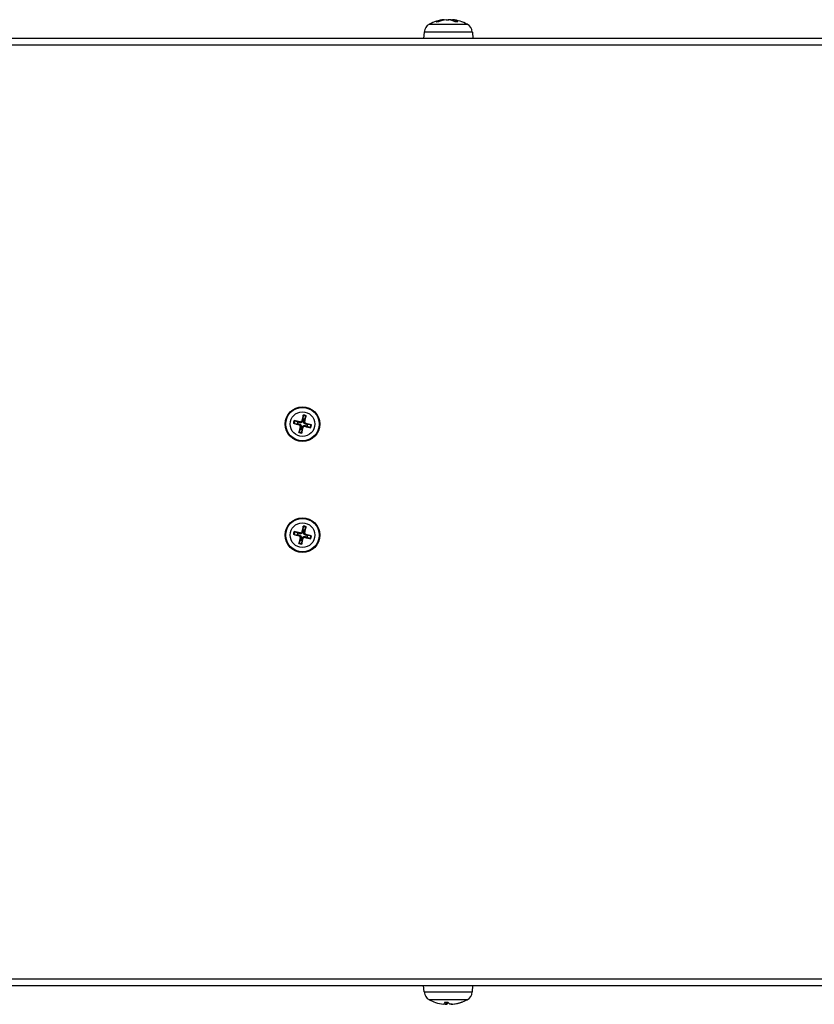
# Model space of a CAD drawing. Header units: millimetres. Extents: x 0 to 2376, y 0 to 1680.
# Tile 36 of 56: x 1574 to 1703, y 715 to 874. Entities that reach past the tile are written whole.
import ezdxf

# ---------------------------------------------------------------- set-up
doc = ezdxf.new("R2010")
doc.units = ezdxf.units.MM
doc.header["$LTSCALE"] = 0.2

# ---------------------------------------------------------------- blocks, each defined once
blk = doc.blocks.new('A$C739fcf94')
for p, q in [((165.93, 175.83), (172.07, 175.83)), ((167.4, 176.21), (167.06, 176.21)), ((167.42, 176.21), (167.1, 176.21)), ((168.21, 176.55), (168.21, 176.47)), ((168.32, 176.56), (168.33, 176.49)), ((169.33, 176.55), (169.33, 176.51)), ((169.68, 176.56), (169.66, 176.4)), ((169.73, 176.55), (169.72, 176.38)), ((170.53, 176.21), (170.09, 176.21)), ((170.55, 176.21), (170.1, 176.21)), ((165.09, 174.56), (165, 173.5)), ((172.91, 174.56), (165.09, 174.56)), ((172.91, 174.56), (173, 173.5)), ((369, 173.5), (-31, 173.5)), ((-29, 172.5), (367, 172.5)), ((145.48, 112.36), (145.44, 111.82)), ((145.7, 111.75), (145.92, 112.24)), ((144.01, 111.11), (144.55, 111.07)), ((144.62, 111.33), (144.13, 111.55)), ((145.04, 110.25), (144.82, 109.76)), ((144.86, 110.86), (144.9, 110.99)), ((144.99, 111.36), (144.96, 111.23)), ((145.01, 110.62), (145.14, 110.59)), ((145.23, 111.51), (145.36, 111.47)), ((145.26, 109.64), (145.3, 110.18)), ((145.51, 110.49), (145.38, 110.53)), ((145.73, 111.38), (145.6, 111.41)), ((145.75, 110.64), (145.78, 110.77)), ((145.88, 111.14), (145.84, 111.01)), ((146.12, 110.67), (146.61, 110.45)), ((146.73, 110.89), (146.19, 110.93)), ((145.48, 94.36), (145.44, 93.82)), ((145.7, 93.75), (145.92, 94.24)), ((144.01, 93.11), (144.55, 93.07)), ((144.62, 93.33), (144.13, 93.55)), ((144.86, 92.86), (144.9, 92.99)), ((144.99, 93.36), (144.96, 93.23)), ((145.01, 92.62), (145.14, 92.59)), ((145.23, 93.51), (145.36, 93.47)), ((145.73, 93.38), (145.6, 93.41)), ((145.75, 92.64), (145.78, 92.77)), ((145.88, 93.14), (145.84, 93.01)), ((146.12, 92.67), (146.61, 92.45)), ((146.73, 92.89), (146.19, 92.93)), ((145.04, 92.25), (144.82, 91.76)), ((145.26, 91.64), (145.3, 92.18)), ((145.51, 92.49), (145.38, 92.53)), ((367, 21), (-29, 21)), ((-31, 20), (369, 20)), ((165.09, 18.94), (165, 20)), ((172.91, 18.94), (173, 20)), ((165.09, 18.94), (172.91, 18.94)), ((172.07, 17.67), (165.93, 17.67)), ((168.4, 17.29), (168.96, 17.29)), ((168.41, 17.29), (168.97, 17.29)), ((168.52, 16.95), (168.54, 17.29)), ((168.52, 16.95), (168.55, 17.29)), ((168.72, 16.95), (168.75, 17.29)), ((169.75, 16.95), (169.75, 16.96)), ((171.13, 17.29), (171.18, 17.29)), ((171.15, 17.29), (171.23, 17.29))]:
    blk.add_line(p, q)
for centre, radius in [((145.37, 111), 2.8), ((145.37, 111), 2.71), ((145.37, 111), 2), ((145.37, 93), 2.8), ((145.37, 93), 2.71), ((145.37, 93), 2)]:
    blk.add_circle(centre, radius)
for centre, radius, start, end in [((166.69, 174.42), 1.6, 118.1727, 175), ((169, 170.1), 6.5, 96.2653, 118.1727), ((169, 170.1), 6.5, 61.8273, 83.7347), ((171.31, 174.42), 1.6, 5, 61.8273), ((145.37, 111), 0.82, 65.9457, 85.3891), ((145.37, 111), 1.36, 65.9728, 85.3621), ((145.37, 111), 1.48, 66.6279, 84.707), ((145.37, 111), 1.48, 156.6279, 174.707), ((145.37, 111), 1.36, 155.9728, 175.3621), ((145.37, 111), 0.82, 155.9457, 175.3891), ((145.37, 111), 0.82, 245.9457, 265.3891), ((145.37, 111), 0.82, 335.9457, 355.3891), ((145.37, 111), 1.36, 335.9728, 355.3621), ((145.37, 111), 1.48, 336.6279, 354.707), ((145.37, 111), 1.48, 246.6279, 264.707), ((145.37, 111), 1.36, 245.9728, 265.3621), ((145.37, 93), 1.36, 65.9728, 85.3621), ((145.37, 93), 1.48, 66.6279, 84.707), ((145.37, 93), 1.48, 156.6279, 174.707), ((145.37, 93), 1.36, 155.9728, 175.3621), ((145.37, 93), 0.82, 155.9457, 175.3891), ((145.37, 93), 0.82, 65.9457, 85.3891), ((145.37, 93), 0.82, 335.9457, 355.3891), ((145.37, 93), 1.36, 335.9728, 355.3621), ((145.37, 93), 1.48, 336.6279, 354.707), ((145.37, 93), 1.48, 246.6279, 264.707), ((145.37, 93), 1.36, 245.9728, 265.3621), ((145.37, 93), 0.82, 245.9457, 265.3891), ((166.69, 19.08), 1.6, 185, 241.8273), ((169, 23.4), 6.5, 241.8273, 251.5812), ((169, 23.4), 6.5, 288.4188, 298.1727), ((171.31, 19.08), 1.6, 298.1727, 355)]:
    blk.add_arc(centre, radius, start, end)
for centre, major_axis, ratio, start_param, end_param in [((169.09, 170.11), (-0.88, 6.44), 0.765432, 0.000877, 0.239861), ((168.92, 170.11), (1.01, 6.42), 0.826636, 0.234002, 0.472987), ((169.11, 170.11), (-0.74, 6.46), 0.637588, 5.8666, 6.105585), ((169.08, 170.11), (-1.01, 6.42), 0.826636, 5.985858, 6.049183), ((168.88, 170.11), (0.68, 6.46), 0.555947, 5.997621, 6.236605), ((145.54, 110.96), (-1.28, -4.83), 0.087156, 4.415408, 4.62147), ((145.2, 111.04), (1.2, 4.85), 0.087156, 4.803308, 5.00937), ((145.41, 111.17), (4.83, -1.28), 0.087156, 4.415408, 4.62147), ((145.33, 110.83), (-4.85, 1.2), 0.087156, 4.803308, 5.00937), ((145.54, 110.96), (-1.2, -4.85), 0.087156, 4.803308, 5.00937), ((144.81, 110.67), (-0.173, -0.102), 0.999947, 2.37205, 3.911124), ((145.04, 111.56), (-0.102, 0.173), 0.999947, 2.37205, 3.911124), ((145.2, 111.04), (1.28, 4.83), 0.087156, 4.415408, 4.62147), ((145.7, 110.44), (0.102, -0.173), 0.999947, 2.37205, 3.911124), ((145.93, 111.33), (0.173, 0.102), 0.999947, 2.37205, 3.911124), ((145.41, 111.17), (4.85, -1.2), 0.087156, 4.803308, 5.00937), ((145.33, 110.83), (-4.83, 1.28), 0.087156, 4.415408, 4.62147), ((145.54, 92.96), (-1.28, -4.83), 0.087156, 4.415408, 4.62147), ((145.2, 93.04), (1.2, 4.85), 0.087156, 4.803308, 5.00937), ((145.41, 93.17), (4.83, -1.28), 0.087156, 4.415408, 4.62147), ((145.33, 92.83), (-4.85, 1.2), 0.087156, 4.803308, 5.00937), ((145.54, 92.96), (-1.2, -4.85), 0.087156, 4.803308, 5.00937), ((144.81, 92.67), (-0.173, -0.102), 0.999947, 2.37205, 3.911124), ((145.04, 93.56), (-0.102, 0.173), 0.999947, 2.37205, 3.911124), ((145.7, 92.44), (0.102, -0.173), 0.999947, 2.37205, 3.911124), ((145.93, 93.33), (0.173, 0.102), 0.999947, 2.37205, 3.911124), ((145.41, 93.17), (4.85, -1.2), 0.087156, 4.803308, 5.00937), ((145.33, 92.83), (-4.83, 1.28), 0.087156, 4.415408, 4.62147), ((145.2, 93.04), (1.28, 4.83), 0.087156, 4.415408, 4.62147), ((169.03, 23.39), (-2.67, -5.92), 0.977246, 0.099666, 0.309754), ((169.14, 23.39), (-0.57, -6.47), 0.092399, 5.947191, 6.186175), ((169.14, 23.39), (-0.58, -6.47), 0.193377, 0.122374, 0.332461), ((168.86, 23.39), (0.58, -6.47), 0.193377, 5.921827, 6.160812), ((169.01, 23.39), (-4.46, -4.73), 0.9919, 0.857274, 1.096258), ((168.97, 23.39), (2.67, -5.92), 0.977246, 5.973431, 6.212416)]:
    blk.add_ellipse(centre, major_axis=major_axis, ratio=ratio, start_param=start_param, end_param=end_param)
for points in [[(167.06, 176.21), (167.07, 176.21), (167.09, 176.21), (167.1, 176.21)], [(170.53, 176.21), (170.53, 176.21), (170.54, 176.21), (170.55, 176.21)], [(168.41, 17.29), (168.41, 17.29), (168.41, 17.29), (168.4, 17.29)], [(171.23, 17.29), (171.21, 17.29), (171.2, 17.29), (171.18, 17.29)]]:
    blk.add_open_spline(points, degree=3)
for points, knots in [([(168.32, 176.56), (168.32, 176.56), (168.32, 176.56), (168.31, 176.56), (168.29, 176.56), (168.25, 176.56), (168.23, 176.55), (168.21, 176.55)], [-0.1848244, -0.1848244, -0.1848244, -0.1848244, -0.17860132, -0.17860132, -0.16607721, -0.16607721, -0.15692427, -0.15692427, -0.15692427, -0.15692427]), ([(168.67, 176.55), (168.71, 176.55), (168.75, 176.56), (168.83, 176.56), (168.88, 176.56), (168.96, 176.56), (169, 176.56), (169.07, 176.56), (169.09, 176.55), (169.11, 176.55)], [-0.20360086, -0.20360086, -0.20360086, -0.20360086, -0.19110108, -0.19110108, -0.17860131, -0.17860131, -0.16607719, -0.16607719, -0.15692426, -0.15692426, -0.15692426, -0.15692426]), ([(169.33, 176.55), (169.29, 176.55), (169.25, 176.56), (169.17, 176.56), (169.12, 176.56), (169.05, 176.56), (169.03, 176.56), (169, 176.56)], [-0.20360088, -0.20360088, -0.20360088, -0.20360088, -0.1911011, -0.1911011, -0.17860132, -0.17860132, -0.17035752, -0.17035752, -0.17035752, -0.17035752]), ([(169.73, 176.55), (169.71, 176.55), (169.69, 176.56), (169.67, 176.56), (169.67, 176.56), (169.69, 176.56), (169.7, 176.56), (169.71, 176.56)], [-0.20360088, -0.20360088, -0.20360088, -0.20360088, -0.1911011, -0.1911011, -0.17860132, -0.17860132, -0.17035752, -0.17035752, -0.17035752, -0.17035752]), ([(145.48, 112.36), (145.48, 112.36), (145.48, 112.37), (145.48, 112.39), (145.49, 112.4), (145.49, 112.42), (145.5, 112.43), (145.5, 112.46), (145.5, 112.47), (145.51, 112.48)], [0.0346009, 0.0346009, 0.0346009, 0.0346009, 0.03763655, 0.03763655, 0.04139296, 0.04139296, 0.04519824, 0.04519824, 0.04808963, 0.04808963, 0.04808963, 0.04808963]), ([(145.96, 112.36), (145.96, 112.35), (145.95, 112.34), (145.95, 112.32), (145.94, 112.3), (145.94, 112.28), (145.93, 112.27), (145.93, 112.26), (145.93, 112.25), (145.92, 112.24)], [0.01226288, 0.01226288, 0.01226288, 0.01226288, 0.01515427, 0.01515427, 0.01895955, 0.01895955, 0.02271597, 0.02271597, 0.02575161, 0.02575161, 0.02575161, 0.02575161]), ([(144.01, 111.11), (144.01, 111.11), (144, 111.11), (143.98, 111.11), (143.97, 111.12), (143.95, 111.12), (143.94, 111.13), (143.91, 111.13), (143.9, 111.13), (143.89, 111.14)], [0.03460091, 0.03460091, 0.03460091, 0.03460091, 0.03763655, 0.03763655, 0.04139296, 0.04139296, 0.04519824, 0.04519824, 0.04808963, 0.04808963, 0.04808963, 0.04808963]), ([(144.01, 111.59), (144.02, 111.59), (144.03, 111.58), (144.05, 111.58), (144.07, 111.57), (144.09, 111.57), (144.1, 111.56), (144.11, 111.56), (144.12, 111.56), (144.13, 111.55)], [0.01226288, 0.01226288, 0.01226288, 0.01226288, 0.01515427, 0.01515427, 0.01895955, 0.01895955, 0.02271597, 0.02271597, 0.02575161, 0.02575161, 0.02575161, 0.02575161]), ([(144.9, 110.99), (144.93, 110.98), (144.97, 110.97), (145.02, 110.94), (145.04, 110.93), (145.08, 110.89), (145.09, 110.87), (145.12, 110.82), (145.13, 110.8), (145.15, 110.74), (145.15, 110.72), (145.15, 110.66), (145.15, 110.62), (145.14, 110.59)], [-0.06053538, -0.06053538, -0.06053538, -0.06053538, -0.04955369, -0.04955369, -0.04181181, -0.04181181, -0.03406993, -0.03406993, -0.02632805, -0.02632805, -0.01858617, -0.01858617, -0.00760447, -0.00760447, -0.00760447, -0.00760447]), ([(145.36, 111.47), (145.35, 111.44), (145.34, 111.4), (145.31, 111.35), (145.3, 111.33), (145.26, 111.29), (145.24, 111.28), (145.19, 111.25), (145.17, 111.24), (145.11, 111.22), (145.09, 111.22), (145.03, 111.22), (144.99, 111.22), (144.96, 111.23)], [-0.06053538, -0.06053538, -0.06053538, -0.06053538, -0.04955369, -0.04955369, -0.04181181, -0.04181181, -0.03406993, -0.03406993, -0.02632805, -0.02632805, -0.01858617, -0.01858617, -0.00760447, -0.00760447, -0.00760447, -0.00760447]), ([(145.38, 110.53), (145.39, 110.56), (145.4, 110.6), (145.43, 110.65), (145.44, 110.67), (145.48, 110.71), (145.5, 110.72), (145.55, 110.75), (145.57, 110.76), (145.63, 110.78), (145.65, 110.78), (145.71, 110.78), (145.75, 110.78), (145.78, 110.77)], [-0.06053538, -0.06053538, -0.06053538, -0.06053538, -0.04955369, -0.04955369, -0.04181181, -0.04181181, -0.03406993, -0.03406993, -0.02632805, -0.02632805, -0.01858617, -0.01858617, -0.00760447, -0.00760447, -0.00760447, -0.00760447]), ([(145.84, 111.01), (145.81, 111.02), (145.77, 111.03), (145.72, 111.06), (145.7, 111.07), (145.66, 111.11), (145.65, 111.13), (145.62, 111.18), (145.61, 111.2), (145.59, 111.26), (145.59, 111.28), (145.59, 111.34), (145.59, 111.38), (145.6, 111.41)], [-0.06053538, -0.06053538, -0.06053538, -0.06053538, -0.04955369, -0.04955369, -0.04181181, -0.04181181, -0.03406993, -0.03406993, -0.02632805, -0.02632805, -0.01858617, -0.01858617, -0.00760447, -0.00760447, -0.00760447, -0.00760447]), ([(146.73, 110.41), (146.72, 110.41), (146.71, 110.42), (146.69, 110.42), (146.67, 110.43), (146.65, 110.43), (146.64, 110.44), (146.63, 110.44), (146.62, 110.44), (146.61, 110.45)], [0.01226288, 0.01226288, 0.01226288, 0.01226288, 0.01515427, 0.01515427, 0.01895955, 0.01895955, 0.02271597, 0.02271597, 0.02575161, 0.02575161, 0.02575161, 0.02575161]), ([(146.73, 110.89), (146.73, 110.89), (146.74, 110.89), (146.76, 110.89), (146.77, 110.88), (146.79, 110.88), (146.8, 110.87), (146.83, 110.87), (146.84, 110.87), (146.85, 110.86)], [0.0346009, 0.0346009, 0.0346009, 0.0346009, 0.03763655, 0.03763655, 0.04139296, 0.04139296, 0.04519824, 0.04519824, 0.04808963, 0.04808963, 0.04808963, 0.04808963]), ([(144.78, 109.64), (144.78, 109.65), (144.79, 109.66), (144.79, 109.68), (144.8, 109.7), (144.8, 109.72), (144.81, 109.73), (144.81, 109.74), (144.81, 109.75), (144.82, 109.76)], [0.01226288, 0.01226288, 0.01226288, 0.01226288, 0.01515427, 0.01515427, 0.01895955, 0.01895955, 0.02271597, 0.02271597, 0.02575161, 0.02575161, 0.02575161, 0.02575161]), ([(145.26, 109.64), (145.26, 109.64), (145.26, 109.63), (145.26, 109.61), (145.25, 109.6), (145.25, 109.58), (145.24, 109.57), (145.24, 109.54), (145.24, 109.53), (145.23, 109.52)], [0.03460091, 0.03460091, 0.03460091, 0.03460091, 0.03763655, 0.03763655, 0.04139296, 0.04139296, 0.04519824, 0.04519824, 0.04808963, 0.04808963, 0.04808963, 0.04808963]), ([(145.48, 94.36), (145.48, 94.36), (145.48, 94.37), (145.48, 94.39), (145.49, 94.4), (145.49, 94.42), (145.5, 94.43), (145.5, 94.46), (145.5, 94.47), (145.51, 94.48)], [0.03460091, 0.03460091, 0.03460091, 0.03460091, 0.03763655, 0.03763655, 0.04139296, 0.04139296, 0.04519824, 0.04519824, 0.04808963, 0.04808963, 0.04808963, 0.04808963]), ([(145.96, 94.36), (145.96, 94.35), (145.95, 94.34), (145.95, 94.32), (145.94, 94.3), (145.94, 94.28), (145.93, 94.27), (145.93, 94.26), (145.93, 94.25), (145.92, 94.24)], [0.01226288, 0.01226288, 0.01226288, 0.01226288, 0.01515427, 0.01515427, 0.01895955, 0.01895955, 0.02271597, 0.02271597, 0.02575161, 0.02575161, 0.02575161, 0.02575161]), ([(144.01, 93.11), (144.01, 93.11), (144, 93.11), (143.98, 93.11), (143.97, 93.12), (143.95, 93.12), (143.94, 93.13), (143.91, 93.13), (143.9, 93.13), (143.89, 93.14)], [0.0346009, 0.0346009, 0.0346009, 0.0346009, 0.03763655, 0.03763655, 0.04139296, 0.04139296, 0.04519824, 0.04519824, 0.04808963, 0.04808963, 0.04808963, 0.04808963]), ([(144.01, 93.59), (144.02, 93.59), (144.03, 93.58), (144.05, 93.58), (144.07, 93.57), (144.09, 93.57), (144.1, 93.56), (144.11, 93.56), (144.12, 93.56), (144.13, 93.55)], [0.01226288, 0.01226288, 0.01226288, 0.01226288, 0.01515427, 0.01515427, 0.01895955, 0.01895955, 0.02271597, 0.02271597, 0.02575161, 0.02575161, 0.02575161, 0.02575161]), ([(144.9, 92.99), (144.93, 92.98), (144.97, 92.97), (145.02, 92.94), (145.04, 92.93), (145.08, 92.89), (145.09, 92.87), (145.12, 92.82), (145.13, 92.8), (145.15, 92.74), (145.15, 92.72), (145.15, 92.66), (145.15, 92.62), (145.14, 92.59)], [-0.06053538, -0.06053538, -0.06053538, -0.06053538, -0.04955369, -0.04955369, -0.04181181, -0.04181181, -0.03406993, -0.03406993, -0.02632805, -0.02632805, -0.01858617, -0.01858617, -0.00760447, -0.00760447, -0.00760447, -0.00760447]), ([(145.36, 93.47), (145.35, 93.44), (145.34, 93.4), (145.31, 93.35), (145.3, 93.33), (145.26, 93.29), (145.24, 93.28), (145.19, 93.25), (145.17, 93.24), (145.11, 93.22), (145.09, 93.22), (145.03, 93.22), (144.99, 93.22), (144.96, 93.23)], [-0.06053538, -0.06053538, -0.06053538, -0.06053538, -0.04955369, -0.04955369, -0.04181181, -0.04181181, -0.03406993, -0.03406993, -0.02632805, -0.02632805, -0.01858617, -0.01858617, -0.00760447, -0.00760447, -0.00760447, -0.00760447]), ([(145.38, 92.53), (145.39, 92.56), (145.4, 92.6), (145.43, 92.65), (145.44, 92.67), (145.48, 92.71), (145.5, 92.72), (145.55, 92.75), (145.57, 92.76), (145.63, 92.78), (145.65, 92.78), (145.71, 92.78), (145.75, 92.78), (145.78, 92.77)], [-0.06053538, -0.06053538, -0.06053538, -0.06053538, -0.04955369, -0.04955369, -0.04181181, -0.04181181, -0.03406993, -0.03406993, -0.02632805, -0.02632805, -0.01858617, -0.01858617, -0.00760447, -0.00760447, -0.00760447, -0.00760447]), ([(145.84, 93.01), (145.81, 93.02), (145.77, 93.03), (145.72, 93.06), (145.7, 93.07), (145.66, 93.11), (145.65, 93.13), (145.62, 93.18), (145.61, 93.2), (145.59, 93.26), (145.59, 93.28), (145.59, 93.34), (145.59, 93.38), (145.6, 93.41)], [-0.06053538, -0.06053538, -0.06053538, -0.06053538, -0.04955369, -0.04955369, -0.04181181, -0.04181181, -0.03406993, -0.03406993, -0.02632805, -0.02632805, -0.01858617, -0.01858617, -0.00760447, -0.00760447, -0.00760447, -0.00760447]), ([(146.73, 92.89), (146.73, 92.89), (146.74, 92.89), (146.76, 92.89), (146.77, 92.88), (146.79, 92.88), (146.8, 92.87), (146.83, 92.87), (146.84, 92.87), (146.85, 92.86)], [0.0346009, 0.0346009, 0.0346009, 0.0346009, 0.03763655, 0.03763655, 0.04139296, 0.04139296, 0.04519824, 0.04519824, 0.04808963, 0.04808963, 0.04808963, 0.04808963]), ([(144.78, 91.64), (144.78, 91.65), (144.79, 91.66), (144.79, 91.68), (144.8, 91.7), (144.8, 91.72), (144.81, 91.73), (144.81, 91.74), (144.81, 91.75), (144.82, 91.76)], [0.01226288, 0.01226288, 0.01226288, 0.01226288, 0.01515427, 0.01515427, 0.01895955, 0.01895955, 0.02271597, 0.02271597, 0.02575161, 0.02575161, 0.02575161, 0.02575161]), ([(145.26, 91.64), (145.26, 91.64), (145.26, 91.63), (145.26, 91.61), (145.25, 91.6), (145.25, 91.58), (145.24, 91.57), (145.24, 91.54), (145.24, 91.53), (145.23, 91.52)], [0.0346009, 0.0346009, 0.0346009, 0.0346009, 0.03763655, 0.03763655, 0.04139296, 0.04139296, 0.04519824, 0.04519824, 0.04808963, 0.04808963, 0.04808963, 0.04808963]), ([(146.73, 92.41), (146.72, 92.41), (146.71, 92.42), (146.69, 92.42), (146.67, 92.43), (146.65, 92.43), (146.64, 92.44), (146.63, 92.44), (146.62, 92.44), (146.61, 92.45)], [0.01226288, 0.01226288, 0.01226288, 0.01226288, 0.01515427, 0.01515427, 0.01895955, 0.01895955, 0.02271597, 0.02271597, 0.02575161, 0.02575161, 0.02575161, 0.02575161]), ([(168.52, 16.95), (168.52, 16.95), (168.51, 16.94), (168.49, 16.94), (168.47, 16.94), (168.41, 16.94), (168.38, 16.94), (168.31, 16.94), (168.28, 16.95), (168.25, 16.95)], [-0.20360088, -0.20360088, -0.20360088, -0.20360088, -0.1911011, -0.1911011, -0.17860132, -0.17860132, -0.16607721, -0.16607721, -0.15692427, -0.15692427, -0.15692427, -0.15692427]), ([(168.5, 16.94), (168.54, 16.94), (168.57, 16.94), (168.63, 16.94), (168.66, 16.94), (168.7, 16.94), (168.71, 16.95), (168.72, 16.95)], [-0.19017972, -0.19017972, -0.19017972, -0.19017972, -0.17860132, -0.17860132, -0.16607721, -0.16607721, -0.15692427, -0.15692427, -0.15692427, -0.15692427]), ([(169.64, 16.95), (169.6, 16.95), (169.55, 16.94), (169.47, 16.94), (169.43, 16.94), (169.37, 16.94), (169.34, 16.94), (169.3, 16.94), (169.29, 16.95), (169.28, 16.95)], [-0.20360088, -0.20360088, -0.20360088, -0.20360088, -0.1911011, -0.1911011, -0.17860132, -0.17860132, -0.16607721, -0.16607721, -0.15692427, -0.15692427, -0.15692427, -0.15692427]), ([(169.5, 16.94), (169.52, 16.94), (169.54, 16.94), (169.59, 16.94), (169.62, 16.94), (169.69, 16.94), (169.72, 16.95), (169.75, 16.95)], [-0.19017972, -0.19017972, -0.19017972, -0.19017972, -0.17860132, -0.17860132, -0.16607721, -0.16607721, -0.15692427, -0.15692427, -0.15692427, -0.15692427])]:
    blk.add_open_spline(points, degree=3, knots=knots)
for points, weights in [([(145.44, 111.82), (145.39, 111.6), (145.36, 111.47)], [1, 1.31905273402, 1.607360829]), ([(145.6, 111.41), (145.64, 111.53), (145.7, 111.75)], [1.607360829, 1.31905273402, 1]), ([(144.55, 111.07), (144.77, 111.02), (144.9, 110.99)], [1, 1.31905273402, 1.607360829]), ([(144.96, 111.23), (144.84, 111.27), (144.62, 111.33)], [1.607360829, 1.31905273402, 1]), ([(145.14, 110.59), (145.1, 110.47), (145.04, 110.25)], [1.607360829, 1.31905273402, 1]), ([(145.3, 110.18), (145.35, 110.4), (145.38, 110.53)], [1, 1.31905273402, 1.607360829]), ([(145.78, 110.77), (145.9, 110.73), (146.12, 110.67)], [1.607360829, 1.31905273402, 1]), ([(146.19, 110.93), (145.97, 110.98), (145.84, 111.01)], [1, 1.31905273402, 1.607360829]), ([(144.55, 93.07), (144.77, 93.02), (144.9, 92.99)], [1, 1.31905273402, 1.607360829]), ([(144.96, 93.23), (144.84, 93.27), (144.62, 93.33)], [1.607360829, 1.31905273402, 1]), ([(145.14, 92.59), (145.1, 92.47), (145.04, 92.25)], [1.607360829, 1.31905273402, 1]), ([(145.44, 93.82), (145.39, 93.6), (145.36, 93.47)], [1, 1.31905273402, 1.607360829]), ([(145.6, 93.41), (145.64, 93.53), (145.7, 93.75)], [1.607360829, 1.31905273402, 1]), ([(145.78, 92.77), (145.9, 92.73), (146.12, 92.67)], [1.607360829, 1.31905273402, 1]), ([(146.19, 92.93), (145.97, 92.98), (145.84, 93.01)], [1, 1.31905273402, 1.607360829]), ([(145.3, 92.18), (145.35, 92.4), (145.38, 92.53)], [1, 1.31905273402, 1.607360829])]:
    blk.add_rational_spline(points, weights, degree=2)

msp = doc.modelspace()

# ---------------------------------------------------------------- block references
msp.add_blockref('A$C739fcf94', (1474.673, 697.634))

doc.saveas('drawing.dxf')
